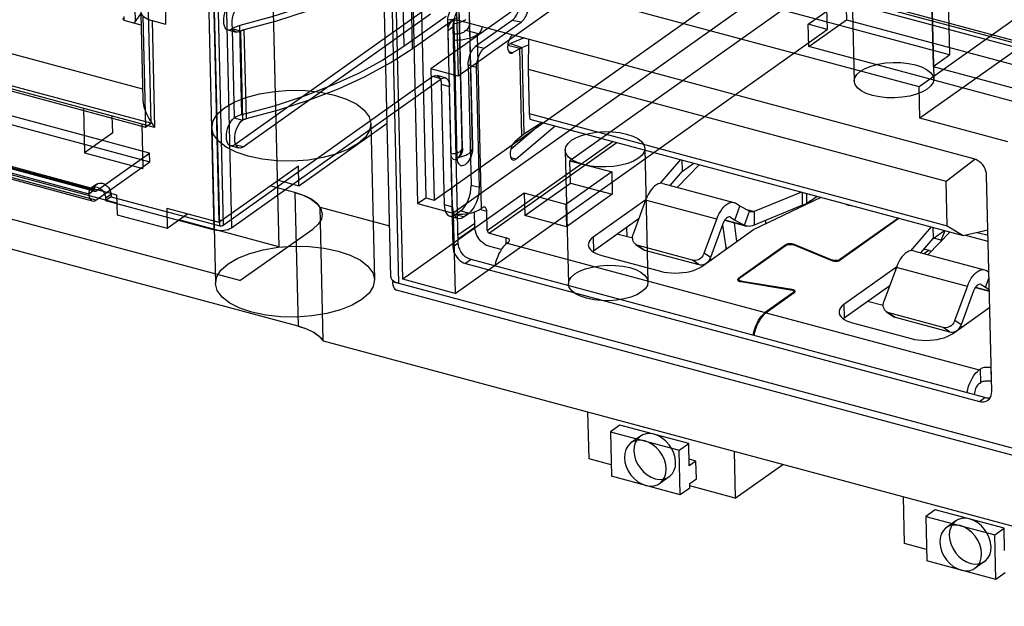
# Model space of a CAD drawing. Header units: millimetres. Extents: x 6 to 414, y 7 to 290.
# Tile 160 of 256: x 139.78 to 141.76, y 143.1 to 144.28. Entities that reach past the tile are written whole.
import ezdxf

# ---------------------------------------------------------------- set-up
doc = ezdxf.new("R2010")
doc.units = ezdxf.units.MM
doc.header["$LTSCALE"] = 23.1
doc.layers.get('0').update_dxf_attribs({"linetype": 'CONTINUOUS'})
doc.layers.add('02___PRT_ALL_AXES', color=7, linetype='CONTINUOUS')
doc.layers.add('COLOR10', color=7, linetype='CONTINUOUS')

msp = doc.modelspace()

# ---------------------------------------------------------------- linework, layer by layer
at = {"color": 6, "linetype": 'Continuous'}
for p, q in [((140.5522, 143.7553), (140.509, 145.577)), ((140.1838, 143.8627), (140.157, 144.996)), ((140.1639, 144.9968), (140.1907, 143.8635)), ((140.173, 143.855), (140.1461, 144.9884)), ((140.1807, 144.9923), (140.2075, 143.859)), ((141.3405, 144.6975), (140.6087, 144.1785)), ((141.3951, 144.6828), (140.6634, 144.1638)), ((142.3222, 144.6609), (141.5905, 144.1419)), ((141.75, 144.6048), (140.8882, 143.9936)), ((142.3237, 144.5982), (141.5919, 144.0792)), ((141.8182, 144.225), (140.5665, 144.5609)), ((140.5665, 144.5609), (140.5819, 143.9074)), ((140.5827, 144.5724), (140.5982, 143.9189)), ((140.615, 143.9144), (141.3467, 144.4334)), ((141.6512, 144.2063), (140.8363, 144.425)), ((141.4533, 144.4222), (141.4596, 144.1536)), ((141.6132, 144.426), (141.6196, 144.1574)), ((140.5499, 144.402), (140.5542, 144.223)), ((141.4013, 144.4187), (140.6533, 143.8882)), ((141.4013, 144.4187), (141.4052, 144.2576)), ((140.5667, 144.3975), (140.571, 144.2185)), ((138.9592, 144.3497), (140.0345, 144.0612)), ((140.0454, 144.0688), (138.97, 144.3574)), ((141.5905, 144.1419), (140.8344, 144.3448)), ((140.6594, 144.3294), (140.6634, 144.1638)), ((141.388, 144.3279), (142.5725, 144.01)), ((141.3673, 144.2677), (141.4432, 144.3215)), ((141.4432, 144.3215), (142.6278, 144.0037)), ((141.4432, 144.3215), (141.4443, 144.2768)), ((141.6486, 144.3182), (141.6512, 144.2063)), ((140.0292, 144.285), (140.0345, 144.0612)), ((140.0401, 144.2926), (140.0454, 144.0688)), ((140.5911, 144.2931), (140.2142, 144.0258)), ((140.231, 144.0213), (140.6079, 144.2886)), ((140.6392, 144.2833), (140.5542, 144.223)), ((140.6645, 144.2914), (140.6708, 144.0229)), ((140.6724, 144.0191), (140.666, 144.2877)), ((140.6858, 144.2901), (140.6921, 144.0215)), ((140.6924, 144.0196), (140.686, 144.2882)), ((141.616, 144.2951), (141.6187, 144.1832)), ((140.2284, 144.086), (140.2242, 144.265)), ((140.571, 144.2185), (140.656, 144.2787)), ((140.6491, 144.0075), (140.6428, 144.276)), ((140.6615, 143.9998), (140.6551, 144.2684)), ((140.7718, 144.2756), (140.6991, 144.2241)), ((140.7159, 144.2196), (140.7901, 144.2721)), ((140.7901, 144.2721), (140.7718, 144.2756)), ((141.4052, 144.2576), (141.3673, 144.2677)), ((141.3684, 144.223), (141.3673, 144.2677)), ((141.3684, 144.223), (141.4443, 144.2768)), ((141.4443, 144.2768), (142.6288, 143.9589)), ((140.2003, 144.2564), (140.2171, 144.2519)), ((140.2255, 144.254), (140.2087, 144.2585)), ((140.2087, 144.2585), (140.2129, 144.0795)), ((140.2255, 144.254), (140.2297, 144.075)), ((140.2375, 144.0782), (140.2332, 144.2573)), ((140.6572, 143.7271), (141.4052, 144.2576)), ((140.0429, 144.0091), (139.2028, 144.2345)), ((140.6991, 144.2241), (140.7159, 144.2196)), ((139.2032, 144.2166), (140.0433, 143.9912)), ((142.5529, 143.9051), (141.3684, 144.223)), ((141.6187, 144.1832), (141.6512, 144.2063)), ((140.7003, 144.1812), (140.6835, 144.1857)), ((140.6835, 144.1857), (140.6892, 143.944)), ((140.6634, 144.1638), (140.6087, 144.1785)), ((140.6087, 144.1785), (140.615, 143.9144)), ((140.6376, 144.1602), (140.6208, 144.1647)), ((140.706, 143.9395), (140.7003, 144.1812)), ((141.6187, 144.1832), (141.8035, 144.1336)), ((139.0807, 144.1525), (139.9208, 143.9271)), ((139.0916, 144.1602), (139.9317, 143.9348)), ((139.9331, 143.9319), (139.093, 144.1573)), ((139.9345, 143.9322), (139.0944, 144.1577)), ((140.6124, 144.1626), (140.1907, 143.8635)), ((140.2075, 143.859), (140.6292, 144.1581)), ((140.6292, 144.1581), (140.6124, 144.1626)), ((140.6293, 144.1472), (140.6461, 144.1427)), ((140.6293, 144.1472), (140.635, 143.9055)), ((139.9279, 143.9126), (139.0878, 144.138)), ((139.9349, 143.9143), (139.0948, 144.1398)), ((140.6518, 143.901), (140.6461, 144.1427)), ((141.5919, 144.0792), (141.5905, 144.1419)), ((140.0345, 144.0612), (140.0454, 144.0688)), ((140.2129, 144.0795), (140.2297, 144.075)), ((140.4878, 144.0678), (140.4953, 143.7544)), ((141.7684, 144.0319), (141.5919, 144.0792)), ((140.1679, 144.0602), (140.1754, 143.7469)), ((140.231, 144.0213), (140.2142, 144.0258)), ((139.9345, 143.9322), (140.0429, 144.0091)), ((140.0433, 143.9912), (140.0429, 144.0091)), ((140.2226, 144.0191), (140.2058, 144.0236)), ((140.8787, 144.0147), (140.8851, 143.7461)), ((141.0387, 144.0185), (141.045, 143.7499)), ((139.9349, 143.9143), (140.0433, 143.9912)), ((140.8882, 143.9936), (140.9722, 143.9711)), ((140.8893, 143.9488), (140.8882, 143.9936)), ((140.9722, 143.9711), (140.8801, 143.9057)), ((140.9722, 143.9711), (140.9733, 143.9263)), ((139.9369, 143.9466), (139.9261, 143.9389)), ((140.7971, 143.8835), (140.8893, 143.9488)), ((140.8893, 143.9488), (140.9733, 143.9263)), ((139.9208, 143.9271), (139.9317, 143.9348)), ((140.7961, 143.9282), (140.5522, 143.7553)), ((140.706, 143.9395), (140.6892, 143.944)), ((140.8801, 143.9057), (140.7961, 143.9282)), ((140.7961, 143.9282), (140.7971, 143.8835)), ((139.9653, 143.9258), (139.9544, 143.9181)), ((139.9544, 143.9181), (139.9545, 143.9136)), ((139.9654, 143.9213), (139.9545, 143.9136)), ((139.9545, 143.9136), (140.173, 143.855)), ((139.9653, 143.9258), (139.9654, 143.9213)), ((139.9654, 143.9213), (140.1838, 143.8627)), ((140.5819, 143.9074), (140.5982, 143.9189)), ((140.5819, 143.9074), (140.6533, 143.8882)), ((140.5982, 143.9189), (140.615, 143.9144)), ((140.9733, 143.9263), (140.8811, 143.8609)), ((140.635, 143.9055), (140.6518, 143.901)), ((140.6533, 143.8882), (140.6572, 143.7271)), ((140.6684, 143.8928), (140.6576, 143.8851)), ((140.6684, 143.8928), (140.6852, 143.8883)), ((140.6744, 143.8806), (140.6852, 143.8883)), ((140.8801, 143.9057), (140.8811, 143.8609)), ((140.6463, 143.8823), (140.6631, 143.8778)), ((140.6744, 143.8806), (140.6576, 143.8851)), ((140.8811, 143.8609), (140.7971, 143.8835)), ((140.6572, 143.7271), (140.5522, 143.7553))]:
    msp.add_line(p, q, dxfattribs=at)
at = {"color": 4, "linetype": 'Continuous'}
for p, q in [((140.2729, 145.0846), (140.3029, 143.8206)), ((140.2246, 143.7526), (138.6704, 144.1696)), ((139.9768, 143.9081), (139.0766, 144.1497)), ((140.3416, 143.661), (138.989, 144.0239)), ((140.3352, 143.9295), (140.2849, 143.943)), ((140.3856, 143.9001), (140.5253, 143.8626)), ((140.3029, 143.8206), (140.1015, 143.8746)), ((140.2246, 143.7526), (140.371, 143.8564)), ((140.392, 143.6316), (142.3793, 143.0983))]:
    msp.add_line(p, q, dxfattribs=at)
at = {"color": 7, "linetype": 'Continuous'}
for p, q in [((140.1553, 145.0071), (140.1822, 143.8702)), ((140.0688, 144.5367), (140.0751, 144.2681)), ((139.0364, 144.4043), (140.0286, 144.1381)), ((140.0529, 144.0606), (138.9683, 144.3516)), ((139.9918, 144.2758), (139.9916, 144.2831)), ((140.025, 144.2894), (140.0111, 144.2699)), ((140.0133, 144.2985), (140.0139, 144.2738)), ((140.025, 144.2894), (140.0291, 144.1157)), ((140.0256, 144.266), (139.9961, 144.274)), ((140.0478, 144.2754), (140.0751, 144.2681)), ((140.0478, 144.2754), (140.0529, 144.0606)), ((139.0523, 144.1734), (139.9764, 143.9254)), ((139.9097, 144.099), (139.9118, 144.0095)), ((139.9687, 144.0499), (139.9679, 144.0834)), ((140.0273, 144.0674), (140.0294, 143.9779)), ((140.3431, 143.9433), (140.5204, 144.0691)), ((139.9687, 144.0499), (139.9118, 144.0095)), ((139.9118, 144.0095), (140.0294, 143.9779)), ((140.1822, 143.8702), (140.3421, 143.9836)), ((140.3431, 143.9433), (140.3421, 143.9836)), ((140.3012, 143.9546), (140.3431, 143.9433)), ((140.3352, 143.9295), (140.3416, 143.661)), ((139.9764, 143.9254), (139.9773, 143.8852)), ((140.0772, 143.8984), (140.1822, 143.8702)), ((140.0772, 143.8984), (140.0781, 143.8581)), ((140.0781, 143.8581), (140.1191, 143.8871)), ((140.392, 143.6316), (140.3856, 143.9001)), ((139.9773, 143.8852), (140.0781, 143.8581)), ((140.9265, 143.3945), (140.9243, 143.4887)), ((140.9884, 143.4625), (140.9694, 143.4491)), ((141.127, 143.4253), (140.9884, 143.4625)), ((140.9694, 143.4491), (141.108, 143.4119)), ((140.9694, 143.4491), (140.9715, 143.3596)), ((141.108, 143.4119), (141.127, 143.4253)), ((141.1101, 143.3224), (141.108, 143.4119)), ((141.128, 143.3806), (141.127, 143.4253)), ((140.971, 143.3826), (140.9265, 143.3945)), ((141.1416, 143.3902), (141.1277, 143.3939)), ((141.2183, 143.4098), (141.2206, 143.3156)), ((141.1416, 143.3902), (141.128, 143.3806)), ((141.1424, 143.3544), (141.1416, 143.3902)), ((141.2206, 143.3156), (141.3163, 143.3835)), ((141.1101, 143.3224), (140.9715, 143.3596)), ((141.1289, 143.3448), (141.1424, 143.3544)), ((141.1291, 143.3358), (141.1101, 143.3224)), ((141.1291, 143.3358), (141.1289, 143.3448)), ((141.2206, 143.3156), (141.129, 143.3402)), ((141.5608, 143.2243), (141.5586, 143.3185)), ((141.6226, 143.2923), (141.6037, 143.2789)), ((141.6037, 143.2789), (141.7423, 143.2417)), ((141.6037, 143.2789), (141.6058, 143.1894)), ((141.7612, 143.2551), (141.6226, 143.2923)), ((141.7423, 143.2417), (141.7612, 143.2551)), ((141.7623, 143.2104), (141.7612, 143.2551)), ((141.7444, 143.1522), (141.7423, 143.2417)), ((141.6052, 143.2124), (141.5608, 143.2243)), ((141.7444, 143.1522), (141.6058, 143.1894)), ((141.7634, 143.1656), (141.7444, 143.1522))]:
    msp.add_line(p, q, dxfattribs=at)
at = {"color": 6, "linetype": 'Continuous'}
for points in [[(140.5499, 144.402), (140.5076, 144.3746), (140.4601, 144.3488), (140.408, 144.3249), (140.3517, 144.303), (140.2889, 144.2825), (140.2242, 144.265)], [(140.2332, 144.2573), (140.2986, 144.2749), (140.3605, 144.295), (140.4184, 144.3173), (140.472, 144.3416), (140.5227, 144.369), (140.5667, 144.3975)], [(140.2087, 144.2585), (140.2055, 144.2568), (140.2024, 144.2561), (140.1996, 144.2566), (140.197, 144.2582), (140.1949, 144.2608), (140.1933, 144.2644), (140.1922, 144.2688), (140.1918, 144.2738), (140.192, 144.2793), (140.1928, 144.2849), (140.1941, 144.2906), (140.1961, 144.2962), (140.1985, 144.3013), (140.2012, 144.3057), (140.2042, 144.3094), (140.2074, 144.3122)], [(140.2255, 144.254), (140.2223, 144.2523), (140.2192, 144.2516), (140.2164, 144.2521), (140.2138, 144.2537), (140.2117, 144.2563), (140.2101, 144.2599), (140.209, 144.2643), (140.2086, 144.2693), (140.2088, 144.2748), (140.2096, 144.2804), (140.2109, 144.2861), (140.2129, 144.2917), (140.2153, 144.2968), (140.218, 144.3012), (140.221, 144.3049), (140.2242, 144.3077)], [(140.6428, 144.276), (140.6429, 144.2797), (140.6434, 144.2834), (140.6444, 144.2872), (140.6457, 144.291), (140.6472, 144.2943), (140.6491, 144.2973), (140.6511, 144.2998), (140.6532, 144.3016), (140.6553, 144.3028), (140.6574, 144.3032), (140.6593, 144.3029), (140.661, 144.3018), (140.6624, 144.3001), (140.6635, 144.2977), (140.6642, 144.2948), (140.6645, 144.2914)], [(140.6551, 144.2684), (140.6553, 144.2735), (140.656, 144.2788), (140.6573, 144.2842), (140.6592, 144.2894), (140.6614, 144.2942), (140.664, 144.2984), (140.6668, 144.3019), (140.6698, 144.3045), (140.6728, 144.3062), (140.6757, 144.3068), (140.6784, 144.3063), (140.6808, 144.3048), (140.6828, 144.3023), (140.6844, 144.299), (140.6853, 144.2949), (140.6858, 144.2901)], [(140.2242, 144.265), (140.2223, 144.2646), (140.2206, 144.264), (140.2187, 144.2634), (140.2171, 144.2628), (140.2155, 144.2622), (140.2138, 144.2615)], [(140.662, 144.2815), (140.6597, 144.2801), (140.6569, 144.2788), (140.6538, 144.2778), (140.6503, 144.277), (140.6466, 144.2764), (140.6428, 144.276)], [(140.6788, 144.277), (140.6759, 144.2751), (140.6725, 144.2734), (140.6686, 144.2718), (140.6644, 144.2705), (140.6599, 144.2693), (140.6551, 144.2684)], [(140.2138, 144.2615), (140.213, 144.2611), (140.212, 144.2606), (140.2111, 144.2601), (140.2103, 144.2596), (140.2095, 144.2591), (140.2087, 144.2585)], [(140.2255, 144.254), (140.2258, 144.2542), (140.2262, 144.2545), (140.2267, 144.2548), (140.2271, 144.255), (140.2276, 144.2553), (140.228, 144.2555)], [(140.228, 144.2555), (140.2288, 144.2558), (140.2296, 144.2561), (140.2305, 144.2565), (140.2313, 144.2567), (140.2322, 144.257), (140.2332, 144.2573)], [(140.6835, 144.1857), (140.6837, 144.1911), (140.6845, 144.1968), (140.6859, 144.2025), (140.6878, 144.2081), (140.6902, 144.2131), (140.6929, 144.2176), (140.6959, 144.2213), (140.6991, 144.2241)], [(140.5542, 144.223), (140.5118, 144.1955), (140.4644, 144.1698), (140.4123, 144.1458), (140.3559, 144.1239), (140.2932, 144.1035), (140.2284, 144.086)], [(140.2375, 144.0782), (140.3028, 144.0959), (140.3647, 144.1159), (140.4227, 144.1382), (140.4763, 144.1626), (140.5269, 144.19), (140.571, 144.2185)], [(140.7003, 144.1812), (140.7005, 144.1866), (140.7013, 144.1923), (140.7027, 144.198), (140.7046, 144.2035), (140.707, 144.2086), (140.7097, 144.2131), (140.7127, 144.2168), (140.7159, 144.2196)], [(140.6124, 144.1626), (140.6156, 144.1643), (140.6187, 144.1649), (140.6215, 144.1645), (140.6241, 144.1629), (140.6262, 144.1602), (140.6278, 144.1567), (140.6289, 144.1523), (140.6293, 144.1472)], [(140.6292, 144.1581), (140.6324, 144.1598), (140.6355, 144.1604), (140.6383, 144.1599), (140.6409, 144.1583), (140.643, 144.1557), (140.6446, 144.1522), (140.6457, 144.1478), (140.6461, 144.1427)], [(140.2284, 144.086), (140.2266, 144.0855), (140.2248, 144.085), (140.223, 144.0844), (140.2213, 144.0838), (140.2197, 144.0832), (140.2181, 144.0824)], [(140.2142, 144.0258), (140.211, 144.024), (140.2079, 144.0234), (140.2051, 144.0239), (140.2025, 144.0255), (140.2004, 144.0281), (140.1988, 144.0317), (140.1977, 144.036), (140.1973, 144.0411), (140.1975, 144.0465), (140.1983, 144.0522), (140.1997, 144.0579), (140.2016, 144.0635), (140.204, 144.0685), (140.2067, 144.073), (140.2097, 144.0767), (140.2129, 144.0795)], [(140.2181, 144.0824), (140.2172, 144.082), (140.2163, 144.0815), (140.2154, 144.081), (140.2145, 144.0805), (140.2137, 144.08), (140.2129, 144.0795)], [(140.231, 144.0213), (140.2278, 144.0195), (140.2247, 144.0189), (140.2219, 144.0194), (140.2193, 144.021), (140.2172, 144.0236), (140.2156, 144.0271), (140.2145, 144.0315), (140.2141, 144.0366), (140.2143, 144.042), (140.2151, 144.0477), (140.2165, 144.0534), (140.2184, 144.0589), (140.2208, 144.064), (140.2235, 144.0685), (140.2265, 144.0722), (140.2297, 144.075)], [(140.2297, 144.075), (140.2301, 144.0752), (140.2305, 144.0755), (140.2309, 144.0757), (140.2313, 144.076), (140.2318, 144.0762), (140.2323, 144.0764)], [(140.2323, 144.0764), (140.233, 144.0768), (140.2338, 144.0771), (140.2347, 144.0774), (140.2356, 144.0777), (140.2365, 144.078), (140.2375, 144.0782)], [(140.6708, 144.0229), (140.6707, 144.0192), (140.6702, 144.0155), (140.6693, 144.0117), (140.668, 144.0079), (140.6664, 144.0046), (140.6645, 144.0016), (140.6625, 143.9991), (140.6604, 143.9973), (140.6583, 143.9961), (140.6562, 143.9957), (140.6543, 143.996), (140.6526, 143.9971), (140.6512, 143.9988), (140.6501, 144.0012), (140.6494, 144.0041), (140.6491, 144.0075)], [(140.6491, 144.0075), (140.6529, 144.0078), (140.6566, 144.0084), (140.66, 144.0092), (140.6633, 144.0103), (140.666, 144.0115), (140.6684, 144.0129)], [(140.6724, 144.0191), (140.6721, 144.015), (140.6714, 144.0115), (140.6701, 144.0082), (140.6683, 144.0049), (140.6659, 144.0018), (140.6629, 143.999), (140.6594, 143.9966)], [(140.6921, 144.0215), (140.6919, 144.0164), (140.6912, 144.0111), (140.6899, 144.0057), (140.6881, 144.0004), (140.6858, 143.9957), (140.6832, 143.9915), (140.6804, 143.988), (140.6774, 143.9853), (140.6744, 143.9837), (140.6715, 143.9831), (140.6688, 143.9836), (140.6664, 143.9851), (140.6644, 143.9875), (140.6629, 143.9909), (140.6619, 143.995), (140.6615, 143.9998)], [(140.6615, 143.9998), (140.6661, 144.0007), (140.6706, 144.0018), (140.6749, 144.0032), (140.6787, 144.0047), (140.6822, 144.0065), (140.6852, 144.0084)], [(140.6684, 144.0129), (140.6702, 144.0145), (140.6715, 144.0161), (140.6722, 144.0178), (140.6724, 144.0195), (140.6719, 144.0212), (140.6708, 144.0229)], [(140.6924, 144.0196), (140.6922, 144.0145), (140.6915, 144.0098), (140.6904, 144.0054), (140.6888, 144.0009), (140.6867, 143.9967), (140.6842, 143.9927), (140.681, 143.9887)], [(140.6852, 144.0084), (140.6877, 144.0104), (140.6897, 144.0125), (140.6911, 144.0147), (140.692, 144.0169), (140.6924, 144.0193), (140.6921, 144.0215)], [(139.9317, 143.9348), (139.9319, 143.9382), (139.9328, 143.9413), (139.9342, 143.9439), (139.9363, 143.9461), (139.9388, 143.9477), (139.9416, 143.9485), (139.9447, 143.9487), (139.948, 143.9482), (139.9513, 143.947), (139.9545, 143.9451), (139.9574, 143.9427), (139.9601, 143.9398), (139.9622, 143.9365), (139.9638, 143.933), (139.9649, 143.9294), (139.9653, 143.9258)], [(139.9208, 143.9271), (139.9211, 143.9305), (139.9219, 143.9336), (139.9234, 143.9363), (139.9254, 143.9384), (139.9279, 143.94), (139.9308, 143.9409), (139.9339, 143.941), (139.9372, 143.9405), (139.9405, 143.9393), (139.9436, 143.9374), (139.9466, 143.935), (139.9492, 143.9321), (139.9514, 143.9288), (139.953, 143.9253), (139.954, 143.9217), (139.9544, 143.9181)], [(139.9208, 143.9271), (139.9209, 143.9256), (139.921, 143.924), (139.9213, 143.9225), (139.9215, 143.9211), (139.9219, 143.9198), (139.9223, 143.9185)], [(139.932, 143.9331), (139.9319, 143.9333), (139.9318, 143.9336), (139.9318, 143.9338), (139.9317, 143.9341), (139.9317, 143.9345), (139.9317, 143.9348)], [(139.9345, 143.9322), (139.934, 143.932), (139.9335, 143.9318), (139.933, 143.9319), (139.9326, 143.9321), (139.9322, 143.9325), (139.932, 143.9331)], [(140.6684, 143.8928), (140.6726, 143.8965), (140.6766, 143.9014), (140.6803, 143.9073), (140.6835, 143.9142), (140.686, 143.9215), (140.6879, 143.929), (140.689, 143.9366), (140.6892, 143.944)], [(140.6852, 143.8883), (140.6894, 143.892), (140.6934, 143.8968), (140.6971, 143.9028), (140.7003, 143.9096), (140.7028, 143.9169), (140.7047, 143.9245), (140.7058, 143.9321), (140.706, 143.9395)], [(139.9223, 143.9185), (139.9237, 143.9158), (139.9255, 143.9138), (139.9276, 143.9127), (139.9299, 143.9124), (139.9324, 143.9129), (139.9349, 143.9143)], [(140.635, 143.9055), (140.6356, 143.8989), (140.637, 143.893), (140.6391, 143.8883), (140.642, 143.8847), (140.6454, 143.8826), (140.6492, 143.8819), (140.6533, 143.8828), (140.6576, 143.8851)], [(140.6518, 143.901), (140.6524, 143.8944), (140.6538, 143.8885), (140.6559, 143.8838), (140.6588, 143.8802), (140.6622, 143.8781), (140.666, 143.8774), (140.6701, 143.8783), (140.6744, 143.8806)], [(140.173, 143.855), (140.1773, 143.8541), (140.182, 143.8536), (140.1869, 143.8535), (140.1918, 143.8538), (140.1964, 143.8546), (140.2007, 143.8557), (140.2044, 143.8572), (140.2075, 143.859)], [(140.1907, 143.8635), (140.1901, 143.8631), (140.1894, 143.8628), (140.1885, 143.8626), (140.1876, 143.8624), (140.1866, 143.8624), (140.1856, 143.8624), (140.1847, 143.8625), (140.1838, 143.8627)]]:
    msp.add_lwpolyline(points, dxfattribs=at)
at = {"color": 7, "linetype": 'Continuous'}
for points in [[(140.0249, 144.2935), (140.0251, 144.2919), (140.0261, 144.289), (140.0279, 144.2862), (140.0305, 144.2836), (140.0339, 144.2812), (140.038, 144.2789), (140.0426, 144.277), (140.0478, 144.2754)], [(139.9961, 144.274), (139.9938, 144.2747), (139.9919, 144.2757), (139.9905, 144.2768), (139.9895, 144.278), (139.9892, 144.2794)], [(141.4724, 144.1735), (141.4821, 144.1792), (141.494, 144.1839), (141.5076, 144.1875), (141.5228, 144.19), (141.5383, 144.1911), (141.5538, 144.1908), (141.5688, 144.1892), (141.583, 144.1863), (141.5952, 144.1822), (141.6053, 144.1771), (141.6129, 144.1711), (141.6178, 144.1645), (141.6196, 144.1576), (141.6183, 144.1507), (141.6141, 144.1439), (141.6068, 144.1375)], [(141.6068, 144.1375), (141.5971, 144.1318), (141.5852, 144.1271), (141.5716, 144.1235), (141.5565, 144.121), (141.541, 144.1199), (141.5254, 144.1202), (141.5104, 144.1218), (141.4963, 144.1247), (141.484, 144.1288), (141.4739, 144.1339), (141.4663, 144.1399), (141.4614, 144.1465), (141.4596, 144.1534), (141.4609, 144.1603), (141.4652, 144.1671), (141.4724, 144.1735)], [(140.1935, 144.1), (140.2129, 144.1113), (140.2367, 144.1208), (140.2639, 144.1281), (140.2942, 144.133), (140.3252, 144.1352), (140.3563, 144.1346), (140.3863, 144.1314), (140.4146, 144.1255), (140.4391, 144.1173), (140.4593, 144.1071), (140.4745, 144.0952), (140.4843, 144.082), (140.4878, 144.0682), (140.4853, 144.0543), (140.4768, 144.0408), (140.4623, 144.0279)], [(140.0291, 144.116), (140.0292, 144.1154), (140.0298, 144.1091), (140.0313, 144.1021), (140.0337, 144.0946), (140.037, 144.0866), (140.0413, 144.0782), (140.0465, 144.0695), (140.0529, 144.0606)], [(140.4623, 144.0279), (140.4429, 144.0166), (140.4191, 144.0072), (140.3919, 143.9999), (140.3616, 143.995), (140.3306, 143.9928), (140.2995, 143.9933), (140.2694, 143.9965), (140.2412, 144.0025), (140.2167, 144.0106), (140.1965, 144.0209), (140.1813, 144.0327), (140.1715, 144.046), (140.1679, 144.0597), (140.1705, 144.0736), (140.179, 144.0872), (140.1935, 144.1)], [(140.8915, 144.0346), (140.9012, 144.0402), (140.9131, 144.045), (140.9267, 144.0486), (140.9418, 144.0511), (140.9574, 144.0522), (140.9729, 144.0519), (140.9879, 144.0503), (141.0021, 144.0473), (141.0143, 144.0432), (141.0244, 144.0381), (141.032, 144.0322), (141.0369, 144.0256), (141.0387, 144.0187), (141.0374, 144.0117), (141.0332, 144.005), (141.0259, 143.9985)], [(141.0259, 143.9985), (141.0162, 143.9929), (141.0043, 143.9882), (140.9907, 143.9845), (140.9756, 143.9821), (140.9601, 143.981), (140.9445, 143.9812), (140.9295, 143.9829), (140.9153, 143.9858), (140.9031, 143.9899), (140.893, 143.995), (140.8854, 144.0009), (140.8805, 144.0076), (140.8787, 144.0144), (140.88, 144.0214), (140.8843, 144.0282), (140.8915, 144.0346)], [(140.3856, 143.9001), (140.3777, 143.9091), (140.3667, 143.917), (140.3525, 143.9238)], [(140.2009, 143.7867), (140.2203, 143.798), (140.2441, 143.8074), (140.2713, 143.8147), (140.3016, 143.8196), (140.3326, 143.8218), (140.3637, 143.8213), (140.3938, 143.8181), (140.422, 143.8122), (140.4465, 143.804), (140.4667, 143.7938), (140.4819, 143.7819), (140.4917, 143.7686), (140.4952, 143.7549), (140.4927, 143.741), (140.4842, 143.7275), (140.4697, 143.7146)], [(140.4697, 143.7146), (140.4503, 143.7033), (140.4265, 143.6939), (140.3993, 143.6866), (140.369, 143.6817), (140.338, 143.6795), (140.3069, 143.68), (140.2769, 143.6832), (140.2486, 143.6891), (140.2241, 143.6973), (140.2039, 143.7075), (140.1887, 143.7194), (140.1789, 143.7327), (140.1754, 143.7464), (140.1779, 143.7603), (140.1864, 143.7739), (140.2009, 143.7867)], [(140.8979, 143.766), (140.9076, 143.7717), (140.9195, 143.7764), (140.9331, 143.78), (140.9482, 143.7825), (140.9637, 143.7836), (140.9793, 143.7833), (140.9943, 143.7817), (141.0084, 143.7788), (141.0207, 143.7747), (141.0308, 143.7696), (141.0384, 143.7636), (141.0433, 143.757), (141.045, 143.7501), (141.0438, 143.7432), (141.0395, 143.7364), (141.0323, 143.73)], [(141.0323, 143.73), (141.0226, 143.7243), (141.0107, 143.7196), (140.9971, 143.716), (140.9819, 143.7135), (140.9664, 143.7124), (140.9509, 143.7127), (140.9359, 143.7143), (140.9217, 143.7173), (140.9095, 143.7213), (140.8994, 143.7264), (140.8918, 143.7324), (140.8869, 143.739), (140.8851, 143.7459), (140.8864, 143.7528), (140.8906, 143.7596), (140.8979, 143.766)], [(140.392, 143.6316), (140.3841, 143.6405), (140.373, 143.6484), (140.3589, 143.6552), (140.3416, 143.661)]]:
    msp.add_lwpolyline(points, dxfattribs=at)
at = {"color": 4, "linetype": 'Continuous'}
for points in [[(140.3352, 143.9295), (140.3535, 143.9234), (140.3687, 143.9158), (140.3801, 143.9069), (140.3874, 143.8969), (140.3901, 143.8866), (140.3882, 143.8762), (140.3818, 143.866), (140.371, 143.8564)], [(140.3856, 143.9001), (140.3809, 143.906), (140.3745, 143.9118), (140.3668, 143.9169), (140.3574, 143.9218), (140.347, 143.9259), (140.3352, 143.9295)], [(140.3416, 143.661), (140.3474, 143.6593), (140.353, 143.6575), (140.3584, 143.6555), (140.3637, 143.6532), (140.3685, 143.6509), (140.3731, 143.6484)], [(140.3731, 143.6484), (140.3771, 143.6459), (140.3808, 143.6432), (140.3842, 143.6405), (140.3871, 143.6377), (140.3898, 143.6346), (140.392, 143.6316)]]:
    msp.add_lwpolyline(points, dxfattribs=at)
at = {"color": 6, "linetype": 'Continuous'}
for centre, end_param in [((140.7712, 144.3025), -1.452836), ((140.7894, 144.299), -1.633968)]:
    msp.add_ellipse(centre, major_axis=(0.0079, 0.029), ratio=0.495479, start_param=-2.597772, end_param=end_param, dxfattribs=at)
at = {"layer": '02___PRT_ALL_AXES', "color": 6, "linetype": 'Continuous'}
for p, q in [((141.0298, 143.44), (141.0108, 143.4265)), ((141.0877, 143.3584), (141.0687, 143.3449)), ((141.6641, 143.2698), (141.6451, 143.2563)), ((141.7219, 143.1882), (141.703, 143.1747))]:
    msp.add_line(p, q, dxfattribs=at)
at = {"layer": '02___PRT_ALL_AXES', "color": 7, "linetype": 'Continuous'}
for points in [[(141.0818, 143.3745), (141.0808, 143.3834), (141.0782, 143.3924), (141.0742, 143.4011), (141.0687, 143.4094), (141.0622, 143.4166), (141.0549, 143.4227), (141.047, 143.4274), (141.0387, 143.4305), (141.0306, 143.4318), (141.0228, 143.4314), (141.0156, 143.4292), (141.0093, 143.4253), (141.0043, 143.42), (141.0006, 143.4133), (140.9984, 143.4056), (140.9977, 143.397)], [(141.1007, 143.3879), (141.0997, 143.3968), (141.0972, 143.4058), (141.0931, 143.4146), (141.0877, 143.4229), (141.0812, 143.4301), (141.0739, 143.4362), (141.066, 143.4408), (141.0577, 143.4439), (141.0495, 143.4453), (141.0417, 143.4449), (141.0346, 143.4427), (141.0283, 143.4388), (141.0232, 143.4334), (141.0195, 143.4268), (141.0173, 143.4191), (141.0167, 143.4104)], [(140.9977, 143.397), (140.9988, 143.3881), (141.0013, 143.3791), (141.0054, 143.3703), (141.0108, 143.362), (141.0173, 143.3548), (141.0246, 143.3487), (141.0325, 143.3441), (141.0408, 143.341), (141.049, 143.3396), (141.0567, 143.34), (141.0639, 143.3422), (141.0702, 143.3461), (141.0752, 143.3515), (141.0789, 143.3581), (141.0811, 143.3658), (141.0818, 143.3745)], [(141.0167, 143.4104), (141.0177, 143.4015), (141.0203, 143.3925), (141.0243, 143.3838), (141.0298, 143.3755), (141.0362, 143.3683), (141.0436, 143.3622), (141.0515, 143.3575), (141.0598, 143.3544), (141.0679, 143.3531), (141.0757, 143.3535), (141.0829, 143.3557), (141.0892, 143.3596), (141.0942, 143.3649), (141.0979, 143.3716), (141.1001, 143.3793), (141.1007, 143.3879)], [(141.735, 143.2177), (141.734, 143.2266), (141.7314, 143.2356), (141.7274, 143.2444), (141.722, 143.2527), (141.7155, 143.2599), (141.7082, 143.266), (141.7003, 143.2706), (141.6919, 143.2737), (141.6838, 143.2751), (141.676, 143.2747), (141.6689, 143.2725), (141.6625, 143.2686), (141.6575, 143.2632), (141.6538, 143.2566), (141.6516, 143.2489), (141.651, 143.2402)], [(141.716, 143.2043), (141.715, 143.2132), (141.7125, 143.2222), (141.7084, 143.2309), (141.703, 143.2392), (141.6965, 143.2464), (141.6892, 143.2525), (141.6813, 143.2572), (141.673, 143.2603), (141.6648, 143.2616), (141.657, 143.2612), (141.6499, 143.259), (141.6436, 143.2551), (141.6385, 143.2498), (141.6348, 143.2431), (141.6326, 143.2354), (141.632, 143.2268)], [(141.651, 143.2402), (141.652, 143.2313), (141.6546, 143.2223), (141.6586, 143.2136), (141.664, 143.2053), (141.6705, 143.1981), (141.6778, 143.192), (141.6857, 143.1873), (141.6941, 143.1842), (141.7022, 143.1829), (141.71, 143.1833), (141.7171, 143.1855), (141.7235, 143.1894), (141.7285, 143.1947), (141.7322, 143.2014), (141.7344, 143.2091), (141.735, 143.2177)], [(141.632, 143.2268), (141.633, 143.2179), (141.6356, 143.2089), (141.6396, 143.2001), (141.6451, 143.1918), (141.6515, 143.1846), (141.6589, 143.1785), (141.6668, 143.1739), (141.6751, 143.1708), (141.6832, 143.1694), (141.691, 143.1698), (141.6982, 143.172), (141.7045, 143.1759), (141.7095, 143.1813), (141.7132, 143.1879), (141.7154, 143.1956), (141.716, 143.2043)]]:
    msp.add_lwpolyline(points, dxfattribs=at)
at = {"layer": 'COLOR10', "color": 7, "linetype": 'Continuous'}
for p, q in [((140.5277, 143.7603), (140.4847, 145.5731)), ((140.5008, 145.5605), (140.5437, 143.7477)), ((141.7002, 143.9977), (140.6669, 144.275)), ((140.6531, 144.2626), (140.6423, 144.2549)), ((140.6423, 144.2549), (140.6526, 143.8207)), ((140.6634, 143.8284), (140.6531, 144.2626)), ((140.6791, 144.2551), (140.6764, 144.2532)), ((140.7043, 144.2484), (140.6791, 144.2551)), ((140.7016, 144.2464), (140.7043, 144.2484)), ((140.7016, 144.2464), (140.7099, 143.8973)), ((140.7874, 144.2189), (140.763, 144.2254)), ((140.7958, 144.2404), (140.7689, 144.2291)), ((140.7689, 144.2291), (140.7916, 144.2208)), ((140.7916, 144.2208), (140.8045, 144.2262)), ((140.8045, 144.2381), (140.8043, 144.1779)), ((140.7649, 144.213), (140.7732, 144.2108)), ((140.7732, 144.2108), (140.7874, 144.2189)), ((140.7916, 144.0436), (140.7874, 144.2189)), ((140.7916, 144.2208), (140.7957, 144.0468)), ((140.8043, 144.1779), (141.6444, 143.9525)), ((140.8043, 144.1779), (140.8064, 144.0884)), ((140.8064, 144.0884), (141.6465, 143.863)), ((140.8064, 144.0884), (140.8076, 144.0773)), ((140.8331, 144.0704), (140.769, 144.016)), ((140.8323, 144.0706), (140.7957, 144.0468)), ((140.8076, 144.0773), (141.6792, 143.8434)), ((140.7801, 143.9972), (140.8583, 144.0637)), ((140.722, 143.8535), (140.9744, 144.0325)), ((140.9832, 144.0302), (140.7263, 143.8479)), ((140.7922, 144.0442), (140.7775, 144.0316)), ((140.769, 144.0002), (140.7801, 143.9972)), ((141.1106, 143.996), (141.069, 143.9481)), ((141.1144, 143.9727), (141.1139, 143.9951)), ((141.1144, 143.9727), (141.1372, 143.9888)), ((141.6444, 143.9525), (141.7026, 143.9969)), ((141.0894, 143.944), (141.1144, 143.9727)), ((141.104, 143.94), (141.1488, 143.9857)), ((141.0747, 143.9479), (141.2175, 143.9096)), ((141.6465, 143.863), (141.6444, 143.9525)), ((141.7363, 143.5299), (141.726, 143.9641)), ((141.3539, 143.9307), (141.2587, 143.8916)), ((141.3555, 143.9041), (141.3557, 143.9302)), ((141.3644, 143.9079), (141.3642, 143.9279)), ((141.039, 143.9137), (140.9347, 143.8397)), ((141.0404, 143.9144), (141.0155, 143.8462)), ((141.0412, 143.9162), (141.039, 143.9137)), ((141.0391, 143.9107), (141.039, 143.9137)), ((141.1833, 143.876), (141.0404, 143.9144)), ((141.2297, 143.9025), (141.221, 143.908)), ((141.2574, 143.8551), (141.3934, 143.9201)), ((141.3555, 143.9041), (141.3644, 143.9079)), ((141.3718, 143.913), (141.3644, 143.9079)), ((141.3718, 143.913), (141.385, 143.9223)), ((140.6968, 143.8603), (140.696, 143.8907)), ((140.7211, 143.8916), (140.7068, 143.8954)), ((140.7126, 143.8992), (140.7099, 143.8973)), ((140.722, 143.8535), (140.7211, 143.8916)), ((141.2198, 143.8744), (141.2297, 143.9025)), ((141.2491, 143.892), (141.2297, 143.9025)), ((141.2392, 143.864), (141.2491, 143.892)), ((141.2412, 143.8963), (141.2587, 143.8916)), ((141.2587, 143.8916), (141.2585, 143.8642)), ((141.4439, 143.9065), (141.4439, 143.906)), ((141.445, 143.9062), (141.445, 143.9054)), ((141.4468, 143.9047), (141.4484, 143.9044)), ((141.4484, 143.9044), (141.4571, 143.903)), ((141.4512, 143.9047), (141.4512, 143.9039)), ((140.663, 143.8446), (140.6966, 143.8684)), ((140.9353, 143.8128), (141.0271, 143.8779)), ((141.1583, 143.8079), (141.1833, 143.876)), ((141.1959, 143.8671), (141.171, 143.799)), ((141.1994, 143.8741), (141.2435, 143.8622)), ((141.1997, 143.8746), (141.2392, 143.864)), ((141.2111, 143.88), (141.2097, 143.8806)), ((141.2111, 143.88), (141.2198, 143.8744)), ((141.2239, 143.8313), (141.2188, 143.8689)), ((141.2198, 143.8744), (141.2392, 143.864)), ((141.2817, 143.8737), (141.2811, 143.8664)), ((141.5486, 143.8784), (141.431, 143.795)), ((141.5503, 143.878), (141.4316, 143.7938)), ((140.6968, 143.8595), (140.6633, 143.8357)), ((140.7263, 143.8479), (140.7599, 143.8389)), ((141.003, 143.8407), (141.0025, 143.8605)), ((141.1531, 143.7811), (141.2574, 143.8551)), ((141.1951, 143.8648), (141.2013, 143.8191)), ((141.6147, 143.8607), (141.573, 143.8128)), ((141.6081, 143.8048), (141.6528, 143.8505)), ((141.618, 143.8598), (141.6185, 143.8375)), ((141.6185, 143.8375), (141.6412, 143.8536)), ((141.6345, 143.8338), (141.6424, 143.8533)), ((141.6465, 143.863), (141.6792, 143.8434)), ((141.6792, 143.8434), (141.7286, 143.8547)), ((141.7069, 143.8497), (141.7289, 143.8438)), ((140.6526, 143.8207), (140.6634, 143.8284)), ((140.7602, 143.8266), (140.7599, 143.8389)), ((140.7643, 143.8298), (140.7616, 143.8278)), ((140.7616, 143.8278), (141.2808, 143.6885)), ((140.9347, 143.8397), (140.9353, 143.8128)), ((141.0143, 143.8377), (140.9824, 143.8462)), ((141.5935, 143.8087), (141.6185, 143.8375)), ((141.6345, 143.8338), (141.6191, 143.8379)), ((141.6345, 143.8318), (141.6345, 143.8338)), ((141.7292, 143.8313), (141.6818, 143.844)), ((140.7499, 143.8149), (140.7269, 143.8211)), ((140.9337, 143.8115), (140.9353, 143.8128)), ((141.0208, 143.8253), (141.0335, 143.8164)), ((141.1347, 143.7938), (141.0255, 143.8231)), ((141.0255, 143.8231), (141.0382, 143.8142)), ((141.0382, 143.8142), (141.1474, 143.7849)), ((141.171, 143.799), (141.1583, 143.8079)), ((141.2013, 143.8191), (141.2052, 143.8181)), ((141.2013, 143.8191), (141.2019, 143.8157)), ((141.3222, 143.8246), (141.2269, 143.7571)), ((141.3228, 143.8234), (141.2297, 143.7574)), ((141.3223, 143.823), (141.3222, 143.8246)), ((141.3228, 143.8234), (141.3239, 143.8241)), ((141.3375, 143.8257), (141.3361, 143.8262)), ((141.3367, 143.825), (141.3381, 143.8245)), ((141.4157, 143.7939), (141.3375, 143.8257)), ((141.3375, 143.8257), (141.3376, 143.8245)), ((141.3381, 143.8245), (141.4163, 143.7927)), ((141.5787, 143.8127), (141.7215, 143.7743)), ((141.6001, 143.8163), (141.6154, 143.8122)), ((141.6102, 143.8136), (141.6006, 143.8068)), ((140.6893, 143.7948), (140.6784, 143.7871)), ((141.7226, 143.5175), (140.6893, 143.7948)), ((140.9526, 143.8031), (141.0702, 143.7715)), ((141.1474, 143.7849), (141.1347, 143.7938)), ((141.1697, 143.796), (141.171, 143.799)), ((141.1729, 143.7951), (141.1697, 143.796)), ((141.4171, 143.7935), (141.4157, 143.7939)), ((141.4157, 143.793), (141.4157, 143.7939)), ((141.4163, 143.7927), (141.4177, 143.7923)), ((141.431, 143.795), (141.4299, 143.7944)), ((141.431, 143.795), (141.431, 143.7935)), ((140.6784, 143.7871), (141.7117, 143.5098)), ((141.5431, 143.7784), (141.4387, 143.7044)), ((141.5445, 143.7791), (141.5196, 143.7109)), ((141.5452, 143.7809), (141.5431, 143.7784)), ((141.5431, 143.7784), (141.5431, 143.7754)), ((141.6873, 143.7408), (141.5445, 143.7791)), ((141.7306, 143.7692), (141.7251, 143.7728)), ((140.5332, 143.7525), (140.5311, 143.751)), ((140.5311, 143.751), (141.8627, 143.3937)), ((140.5403, 143.7487), (140.5437, 143.7477)), ((141.2269, 143.7571), (141.2261, 143.7563)), ((141.2269, 143.7571), (141.2271, 143.7522)), ((141.2281, 143.7549), (141.2282, 143.7516)), ((141.2282, 143.7544), (141.2281, 143.7549)), ((141.2289, 143.7567), (141.2297, 143.7574)), ((141.23, 143.751), (141.2316, 143.7506)), ((141.2316, 143.7506), (141.3319, 143.7345)), ((141.3347, 143.7348), (141.2344, 143.7509)), ((141.2344, 143.7509), (141.2344, 143.7502)), ((141.7238, 143.7392), (141.7309, 143.7591)), ((141.8712, 143.3763), (140.5396, 143.7336)), ((141.3363, 143.7345), (141.3347, 143.7348)), ((141.3347, 143.7338), (141.3347, 143.7348)), ((141.3361, 143.7332), (141.337, 143.7326)), ((141.3374, 143.7288), (141.3366, 143.7281)), ((141.3381, 143.7311), (141.3382, 143.7306)), ((141.3382, 143.7306), (141.3383, 143.7276)), ((141.3393, 143.7284), (141.3402, 143.7291)), ((141.3409, 143.7306), (141.3409, 143.7309)), ((141.4394, 143.6776), (141.5312, 143.7427)), ((141.6624, 143.6726), (141.6873, 143.7408)), ((141.7, 143.7319), (141.6751, 143.6637)), ((141.7035, 143.7388), (141.7315, 143.7313)), ((141.7038, 143.7393), (141.7315, 143.7319)), ((141.7152, 143.7447), (141.7137, 143.7454)), ((141.7152, 143.7447), (141.7238, 143.7392)), ((141.7238, 143.7392), (141.7315, 143.7351)), ((141.3366, 143.7281), (141.2808, 143.6885)), ((141.3393, 143.7284), (141.2825, 143.6881)), ((141.3366, 143.7265), (141.3366, 143.7281)), ((141.5183, 143.7024), (141.4865, 143.711)), ((141.4387, 143.7044), (141.4394, 143.6776)), ((141.5249, 143.6901), (141.5376, 143.6812)), ((141.6572, 143.6458), (141.7323, 143.6991)), ((141.2772, 143.6856), (141.2808, 143.6885)), ((141.2825, 143.6881), (141.2789, 143.6851)), ((141.2825, 143.6881), (141.7109, 143.5731)), ((141.4378, 143.6762), (141.4394, 143.6776)), ((141.6388, 143.6586), (141.5296, 143.6879)), ((141.5296, 143.6879), (141.5423, 143.679)), ((141.5423, 143.679), (141.6515, 143.6497)), ((141.6751, 143.6637), (141.6624, 143.6726)), ((141.4566, 143.6678), (141.5742, 143.6363)), ((141.6515, 143.6497), (141.6388, 143.6586)), ((141.6737, 143.6607), (141.6751, 143.6637)), ((141.677, 143.6599), (141.6737, 143.6607)), ((141.7137, 143.575), (141.7109, 143.5731)), ((141.7143, 143.5482), (141.7137, 143.575)), ((141.7352, 143.5772), (141.7344, 143.5774)), ((141.7344, 143.5774), (141.735, 143.5505)), ((141.735, 143.5505), (141.7358, 143.5503)), ((141.7116, 143.5462), (141.7143, 143.5482)), ((141.7117, 143.5098), (141.7226, 143.5175))]:
    msp.add_line(p, q, dxfattribs=at)
for points in [[(140.6467, 144.2694), (140.6448, 144.2664), (140.6433, 144.2629), (140.6425, 144.2591), (140.6423, 144.2549)], [(140.6502, 144.2726), (140.6492, 144.2719), (140.6467, 144.2694)], [(140.6591, 144.2758), (140.6555, 144.2751), (140.6522, 144.2738), (140.6502, 144.2726)], [(140.6531, 144.2626), (140.6534, 144.2668), (140.6542, 144.2706)], [(140.6542, 144.2706), (140.6556, 144.2741), (140.6564, 144.2753)], [(140.6669, 144.275), (140.6629, 144.2757), (140.6591, 144.2758)], [(140.6866, 144.2697), (140.6862, 144.2676), (140.6856, 144.2653), (140.6848, 144.2631), (140.6839, 144.2611), (140.6828, 144.2592), (140.6816, 144.2576), (140.6804, 144.2562), (140.6791, 144.2551)], [(140.6535, 144.2491), (140.6545, 144.249), (140.6576, 144.2488), (140.6607, 144.2488), (140.6638, 144.2491), (140.6668, 144.2495), (140.6697, 144.2502), (140.6722, 144.251), (140.6745, 144.252), (140.6764, 144.2532)], [(140.7016, 144.2464), (140.6977, 144.244), (140.6932, 144.2418), (140.688, 144.2399), (140.6824, 144.2383), (140.6764, 144.2371), (140.6702, 144.2361), (140.6637, 144.2356), (140.6572, 144.2354), (140.6538, 144.2355)], [(140.7043, 144.2484), (140.7056, 144.2494), (140.7068, 144.2508), (140.708, 144.2525), (140.7091, 144.2543), (140.71, 144.2564), (140.7108, 144.2586), (140.7114, 144.2608), (140.7118, 144.2629)], [(140.7726, 144.2466), (140.7724, 144.2465), (140.7708, 144.2449), (140.7692, 144.2429), (140.7677, 144.2405), (140.7663, 144.2379), (140.7652, 144.2351), (140.7643, 144.2322), (140.7635, 144.2292), (140.7631, 144.2262)], [(140.7631, 144.2261), (140.7628, 144.2232), (140.7629, 144.2204), (140.7632, 144.2178), (140.7638, 144.2155), (140.7646, 144.2135), (140.7656, 144.2119), (140.7669, 144.2107), (140.7683, 144.21), (140.7685, 144.21)], [(140.7689, 144.2291), (140.7677, 144.2285), (140.7665, 144.228), (140.7654, 144.2274), (140.7643, 144.2268), (140.7632, 144.2262), (140.7631, 144.2262)], [(140.7685, 144.21), (140.7698, 144.2098), (140.7715, 144.21), (140.7732, 144.2108)], [(140.7874, 144.2189), (140.788, 144.2192), (140.7887, 144.2195), (140.7894, 144.2199), (140.7901, 144.2202), (140.7908, 144.2205), (140.7916, 144.2208)], [(140.7957, 144.0468), (140.7949, 144.0463), (140.7942, 144.0457), (140.7935, 144.0452), (140.7928, 144.0447), (140.7922, 144.0442)], [(140.7775, 144.0316), (140.7757, 144.0299), (140.7742, 144.0279), (140.7727, 144.0255), (140.7713, 144.0229), (140.7702, 144.02), (140.7693, 144.0171)], [(140.7693, 144.0171), (140.7686, 144.0141), (140.7681, 144.0111), (140.7679, 144.0081), (140.768, 144.0054), (140.7683, 144.0028), (140.7689, 144.0005), (140.7697, 143.9986), (140.7708, 143.997), (140.772, 143.9959), (140.7734, 143.9952), (140.7736, 143.9951)], [(140.7736, 143.9951), (140.775, 143.9949), (140.7767, 143.9952), (140.7783, 143.996), (140.7801, 143.9972)], [(141.726, 143.9641), (141.7256, 143.9685), (141.7246, 143.9728), (141.723, 143.9771), (141.7208, 143.9812), (141.7182, 143.9851), (141.7151, 143.9886), (141.7117, 143.9917), (141.708, 143.9943), (141.7042, 143.9963), (141.7002, 143.9977)], [(141.0746, 143.9479), (141.0721, 143.9483), (141.0688, 143.9481), (141.0654, 143.9471), (141.0619, 143.9452), (141.0584, 143.9427), (141.055, 143.9394), (141.0516, 143.9354), (141.0485, 143.9309), (141.0455, 143.9258), (141.0428, 143.9203), (141.0404, 143.9144)], [(141.1833, 143.876), (141.1857, 143.882), (141.1883, 143.8875), (141.1913, 143.8925), (141.1944, 143.8971), (141.1978, 143.901), (141.2012, 143.9043), (141.2047, 143.9069), (141.2082, 143.9087), (141.2116, 143.9098), (141.215, 143.91), (141.2175, 143.9096)], [(141.2175, 143.9096), (141.2181, 143.9094), (141.221, 143.908)], [(141.4429, 143.9068), (141.4433, 143.9064), (141.4442, 143.9057)], [(140.6621, 143.8864), (140.6655, 143.8863), (140.672, 143.8865), (140.6784, 143.887), (140.6847, 143.8879), (140.6907, 143.8892)], [(140.6907, 143.8892), (140.6963, 143.8908), (140.7014, 143.8927), (140.7059, 143.8949), (140.7099, 143.8973)], [(140.7168, 143.9003), (140.7163, 143.9004), (140.7151, 143.9004), (140.7139, 143.9), (140.7126, 143.8992)], [(140.7211, 143.8916), (140.7209, 143.8936), (140.7206, 143.8954), (140.72, 143.897), (140.7193, 143.8984), (140.7185, 143.8994), (140.7175, 143.9), (140.7168, 143.9003)], [(141.3555, 143.9041), (141.2551, 143.8628), (141.2517, 143.8619), (141.2484, 143.8616), (141.2452, 143.8619), (141.2435, 143.8622)], [(141.2513, 143.8912), (141.2506, 143.8914), (141.2491, 143.892)], [(141.2587, 143.8916), (141.257, 143.8911), (141.2553, 143.8909), (141.2537, 143.8908), (141.2521, 143.891), (141.2513, 143.8912)], [(141.4442, 143.9057), (141.4454, 143.9052), (141.4468, 143.9047)], [(141.1999, 143.8749), (141.1984, 143.8726), (141.1971, 143.87), (141.1959, 143.8671)], [(141.2065, 143.8805), (141.2049, 143.8797), (141.2032, 143.8785), (141.2015, 143.8769), (141.1999, 143.8749)], [(141.2097, 143.8806), (141.2082, 143.8808), (141.2065, 143.8805)], [(140.7269, 143.8211), (140.723, 143.8224), (140.7192, 143.8242), (140.7156, 143.8265), (140.7121, 143.8292), (140.7088, 143.8323), (140.7059, 143.8358), (140.7033, 143.8396), (140.7011, 143.8435), (140.6993, 143.8477), (140.698, 143.8519), (140.6971, 143.8561), (140.6968, 143.8603)], [(140.722, 143.8535), (140.7221, 143.8526), (140.7223, 143.8517), (140.7227, 143.8508), (140.7233, 143.85), (140.7239, 143.8493), (140.7246, 143.8487), (140.7254, 143.8482), (140.7263, 143.8479)], [(141.2435, 143.8622), (141.2421, 143.8627), (141.2392, 143.864)], [(140.6893, 143.7948), (140.6852, 143.7962), (140.6814, 143.7982), (140.6777, 143.8008), (140.6743, 143.8039), (140.6713, 143.8075), (140.6686, 143.8113), (140.6665, 143.8155), (140.6649, 143.8198), (140.6639, 143.8241), (140.6634, 143.8284)], [(140.7616, 143.8278), (140.7581, 143.8249), (140.7546, 143.8213), (140.7513, 143.817)], [(140.7667, 143.8335), (140.7667, 143.8338), (140.7664, 143.8348), (140.7657, 143.8358), (140.7647, 143.8367), (140.7634, 143.8376), (140.7618, 143.8383), (140.7599, 143.8389)], [(140.7643, 143.8298), (140.7655, 143.8307), (140.7662, 143.8317), (140.7667, 143.8327), (140.7667, 143.8335)], [(140.9347, 143.8397), (140.9308, 143.8365), (140.928, 143.8332), (140.9261, 143.8298), (140.9252, 143.8263), (140.9251, 143.8247)], [(141.0143, 143.8373), (141.0142, 143.8402), (141.0146, 143.8432), (141.0155, 143.8462)], [(141.0208, 143.8253), (141.0186, 143.8272), (141.0169, 143.8293), (141.0156, 143.8318), (141.0147, 143.8344), (141.0143, 143.8373)], [(140.6526, 143.8207), (140.653, 143.8164), (140.654, 143.8121), (140.6556, 143.8078), (140.6578, 143.8036), (140.6604, 143.7998), (140.6635, 143.7962), (140.6669, 143.7931), (140.6706, 143.7905), (140.6744, 143.7885), (140.6784, 143.7871)], [(140.7513, 143.817), (140.7482, 143.8122), (140.7454, 143.8069), (140.7428, 143.8011), (140.7406, 143.7951), (140.7387, 143.7888), (140.7373, 143.7825), (140.7372, 143.782)], [(140.9251, 143.8247), (140.9253, 143.8228), (140.9264, 143.8194), (140.9286, 143.8161), (140.9317, 143.813)], [(140.9317, 143.813), (140.9357, 143.81), (140.9406, 143.8074), (140.9462, 143.8051), (140.9526, 143.8031)], [(141.0255, 143.8231), (141.0229, 143.8241), (141.0208, 143.8253)], [(141.0335, 143.8164), (141.0356, 143.8152), (141.0382, 143.8142)], [(141.1583, 143.8079), (141.157, 143.805), (141.1554, 143.8023)], [(141.3277, 143.8266), (141.3261, 143.8263), (141.3246, 143.8258), (141.3233, 143.8253), (141.3222, 143.8246)], [(141.3239, 143.8241), (141.3252, 143.8246), (141.3267, 143.8251)], [(141.3267, 143.8251), (141.3283, 143.8254), (141.3301, 143.8256), (141.3318, 143.8256), (141.3335, 143.8255)], [(141.3329, 143.8268), (141.3312, 143.8269), (141.3295, 143.8268), (141.3277, 143.8266)], [(141.3361, 143.8262), (141.3346, 143.8266), (141.3329, 143.8268)], [(141.3335, 143.8255), (141.3352, 143.8253), (141.3367, 143.825)], [(141.5787, 143.8127), (141.5762, 143.8131), (141.5729, 143.8128), (141.5695, 143.8118), (141.566, 143.81), (141.5625, 143.8074), (141.559, 143.8041), (141.5557, 143.8002), (141.5525, 143.7956), (141.5496, 143.7905)], [(141.1554, 143.8023), (141.1534, 143.7999), (141.1511, 143.7978), (141.1486, 143.7961), (141.1459, 143.7947), (141.1431, 143.7938), (141.1403, 143.7933), (141.1375, 143.7933), (141.1347, 143.7938)], [(141.1474, 143.7849), (141.1502, 143.7844), (141.153, 143.7844), (141.1558, 143.7849), (141.1586, 143.7858), (141.1613, 143.7872), (141.1638, 143.7889), (141.1661, 143.791), (141.1681, 143.7934), (141.1697, 143.796)], [(141.4203, 143.7929), (141.4186, 143.7931), (141.4171, 143.7935)], [(141.4177, 143.7923), (141.4192, 143.7919), (141.4209, 143.7917)], [(141.4271, 143.7934), (141.4255, 143.7931), (141.4238, 143.7929), (141.422, 143.7928), (141.4203, 143.7929)], [(141.4209, 143.7917), (141.4226, 143.7916), (141.4244, 143.7917), (141.4261, 143.7919)], [(141.4261, 143.7919), (141.4277, 143.7922), (141.4292, 143.7926), (141.4305, 143.7932), (141.4316, 143.7938)], [(141.4299, 143.7944), (141.4286, 143.7938), (141.4271, 143.7934)], [(141.5496, 143.7905), (141.5469, 143.785), (141.5445, 143.7791)], [(141.0702, 143.7715), (141.0771, 143.77), (141.0844, 143.7688), (141.092, 143.7681), (141.0998, 143.7679), (141.1076, 143.7681), (141.1153, 143.7687), (141.1229, 143.7698), (141.13, 143.7713), (141.1368, 143.7733), (141.1429, 143.7755), (141.1484, 143.7781), (141.1531, 143.7811)], [(141.6873, 143.7408), (141.6897, 143.7467), (141.6924, 143.7522), (141.6953, 143.7573), (141.6985, 143.7618), (141.7018, 143.7658), (141.7053, 143.7691), (141.7088, 143.7717), (141.7123, 143.7735), (141.7157, 143.7745), (141.719, 143.7747), (141.7215, 143.7743)], [(141.7215, 143.7743), (141.7221, 143.7742), (141.7251, 143.7728)], [(140.5277, 143.7603), (140.5281, 143.7581), (140.5292, 143.7559)], [(140.5292, 143.7559), (140.5306, 143.7543), (140.5325, 143.7527)], [(140.5311, 143.751), (140.5314, 143.7469), (140.5321, 143.7433)], [(140.5325, 143.7527), (140.5347, 143.7512), (140.5373, 143.7499), (140.5403, 143.7487)], [(141.2261, 143.7563), (141.2256, 143.7556), (141.2254, 143.7548), (141.2254, 143.7546)], [(141.2254, 143.7546), (141.2254, 143.754), (141.2258, 143.7533)], [(141.2258, 143.7533), (141.2265, 143.7526), (141.2274, 143.7519)], [(141.2274, 143.7519), (141.2286, 143.7514), (141.23, 143.751)], [(141.2281, 143.7549), (141.2281, 143.7551), (141.2284, 143.7559), (141.2289, 143.7567)], [(141.2302, 143.7523), (141.2293, 143.7529), (141.2286, 143.7536), (141.2282, 143.7544)], [(141.2344, 143.7509), (141.2328, 143.7513), (141.2314, 143.7517), (141.2302, 143.7523)], [(140.5321, 143.7433), (140.5332, 143.7401), (140.5346, 143.7374), (140.5363, 143.7354), (140.5383, 143.7341), (140.5396, 143.7336)], [(141.3319, 143.7345), (141.3335, 143.7342), (141.3349, 143.7337), (141.3361, 143.7332)], [(141.3405, 143.7322), (141.3398, 143.7329), (141.3389, 143.7335), (141.3377, 143.7341), (141.3363, 143.7345)], [(141.337, 143.7326), (141.3377, 143.7319), (141.3381, 143.7311)], [(141.3382, 143.7306), (141.3382, 143.7303), (141.3379, 143.7295), (141.3374, 143.7288)], [(141.3402, 143.7291), (141.3407, 143.7299), (141.3409, 143.7306)], [(141.3409, 143.7309), (141.3409, 143.7314), (141.3405, 143.7322)], [(141.704, 143.7396), (141.7025, 143.7373), (141.7012, 143.7347), (141.7, 143.7319)], [(141.7106, 143.7452), (141.7089, 143.7445), (141.7072, 143.7433), (141.7056, 143.7416), (141.704, 143.7396)], [(141.7137, 143.7454), (141.7122, 143.7455), (141.7106, 143.7452)], [(141.5183, 143.702), (141.5183, 143.705), (141.5187, 143.7079), (141.5196, 143.7109)], [(141.4387, 143.7044), (141.4349, 143.7013), (141.432, 143.698), (141.4301, 143.6945), (141.4292, 143.6911), (141.4292, 143.6895)], [(141.4292, 143.6895), (141.4294, 143.6876), (141.4305, 143.6842), (141.4326, 143.6808), (141.4358, 143.6777)], [(141.5249, 143.6901), (141.5227, 143.692), (141.521, 143.6941), (141.5197, 143.6965), (141.5188, 143.6992), (141.5183, 143.702)], [(141.5296, 143.6879), (141.527, 143.6888), (141.5249, 143.6901)], [(141.2564, 143.6426), (141.2564, 143.6432), (141.2579, 143.6495), (141.2597, 143.6558), (141.262, 143.6618), (141.2645, 143.6675), (141.2674, 143.6729), (141.2705, 143.6777), (141.2738, 143.682), (141.2772, 143.6856)], [(141.2789, 143.6851), (141.2755, 143.6815), (141.2722, 143.6773), (141.2691, 143.6724), (141.2662, 143.6671), (141.2636, 143.6614), (141.2614, 143.6553), (141.2596, 143.6491), (141.2581, 143.6427), (141.258, 143.6422)], [(141.4358, 143.6777), (141.4398, 143.6748), (141.4446, 143.6721), (141.4502, 143.6698), (141.4566, 143.6678)], [(141.5376, 143.6812), (141.5397, 143.6799), (141.5423, 143.679)], [(141.6624, 143.6726), (141.6611, 143.6697), (141.6594, 143.6671)], [(141.6594, 143.6671), (141.6575, 143.6647), (141.6552, 143.6626), (141.6527, 143.6608), (141.65, 143.6595), (141.6472, 143.6585), (141.6443, 143.6581), (141.6415, 143.6581), (141.6388, 143.6586)], [(141.6515, 143.6497), (141.6542, 143.6492), (141.657, 143.6492), (141.6599, 143.6496), (141.6627, 143.6506), (141.6654, 143.6519), (141.6679, 143.6537), (141.6701, 143.6558), (141.6721, 143.6582), (141.6737, 143.6607)], [(141.5742, 143.6363), (141.5812, 143.6347), (141.5884, 143.6336), (141.596, 143.6329), (141.6038, 143.6326), (141.6117, 143.6328), (141.6194, 143.6335), (141.6269, 143.6346), (141.6341, 143.6361), (141.6408, 143.638), (141.647, 143.6403), (141.6524, 143.6429), (141.6572, 143.6458)], [(141.6865, 143.5272), (141.6866, 143.5277), (141.688, 143.5341), (141.6899, 143.5403), (141.6921, 143.5464), (141.6947, 143.5521), (141.6975, 143.5575), (141.7006, 143.5623), (141.7039, 143.5666), (141.7074, 143.5702), (141.7109, 143.5731)], [(141.7344, 143.5774), (141.7323, 143.5779), (141.7301, 143.5782), (141.7278, 143.5783), (141.7254, 143.5783), (141.7231, 143.5781), (141.7208, 143.5778), (141.7187, 143.5773), (141.7168, 143.5766), (141.7151, 143.5759), (141.7137, 143.575)], [(141.7143, 143.5482), (141.7157, 143.549), (141.7174, 143.5498), (141.7194, 143.5504), (141.7215, 143.5509), (141.7237, 143.5512), (141.7261, 143.5514), (141.7284, 143.5514), (141.7307, 143.5513), (141.7329, 143.551), (141.735, 143.5505)], [(141.7116, 143.5462), (141.7099, 143.5448), (141.7082, 143.543), (141.7067, 143.5408), (141.7053, 143.5383), (141.704, 143.5356), (141.703, 143.5326), (141.7022, 143.5296), (141.7016, 143.5266), (141.7012, 143.5236), (141.7012, 143.5233)], [(141.7117, 143.5098), (141.7157, 143.5091), (141.7195, 143.5091), (141.7231, 143.5097), (141.7264, 143.511), (141.7285, 143.5122)], [(141.733, 143.5172), (141.7304, 143.5168), (141.7266, 143.5168), (141.7226, 143.5175)], [(141.7285, 143.5122), (141.7294, 143.5129), (141.7319, 143.5154)], [(141.7319, 143.5154), (141.7338, 143.5185), (141.7353, 143.5219), (141.7361, 143.5258), (141.7363, 143.5299)]]:
    msp.add_lwpolyline(points, dxfattribs=at)

doc.saveas('drawing.dxf')
